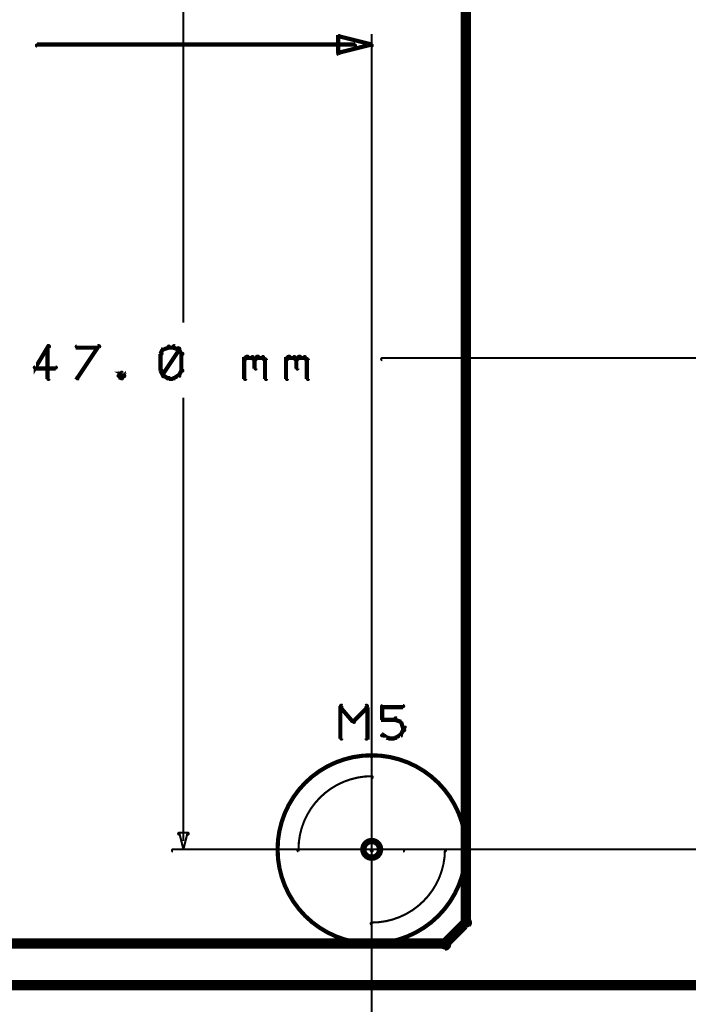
# Model space of a CAD drawing. Extents: x 35 to 575, y 26 to 553.
# Tile 81 of 125: x 179 to 211, y 459 to 506. Entities that reach past the tile are written whole.
import ezdxf

# ---------------------------------------------------------------- set-up
doc = ezdxf.new("R2010")
doc.units = 0
doc.layers.get('0').update_dxf_attribs({"linetype": 'CONTINUOUS'})
for name, color, linetype in [('BOTTOM', 22, 'CONTINUOUS'), ('COPPER', 2, 'CONTINUOUS'), ('DIMENSIONS', 3, 'CONTINUOUS'), ('DRAWING', 1, 'CONTINUOUS'), ('DRAWING2', 4, 'CONTINUOUS'), ('DRAWINGBOTTOM', 6, 'CONTINUOUS'), ('OUTLINES', 5, 'CONTINUOUS')]:
    doc.layers.add(name, color=color, linetype=linetype)

# ---------------------------------------------------------------- blocks, each defined once
blk = doc.blocks.new('VIA')
at = {"const_width": 0.3}
blk.add_lwpolyline([(-0.4, 0, 1), (0.4, 0, 1)], format="xyb", close=True, dxfattribs=at)

msp = doc.modelspace()

# ---------------------------------------------------------------- linework, layer by layer
at = {"layer": 'BOTTOM', "color": 251}
msp.add_lwpolyline([(145.4, 462, 0.5, 0.5, 0), (199.4, 462, 0, 0, 0), (199.4, 462, 0.3, 0.3, 0), (199.4, 461.8, 0.3, 0.3, 1), (199.4, 462.1, 0, 0, 0), (199.3, 462.1, 0.3, 0.3, 1), (199.5, 461.9, 0, 0, 0), (199.4, 462, 0, 0, 0), (199.4, 462, 0.5, 0.5, 0), (200.4, 463, 0, 0, 0), (200.4, 463, 0.3, 0.3, 0), (200.5, 462.9, 0.3, 0.3, 1), (200.3, 463.1, 0, 0, 0), (200.3, 463, 0.3, 0.3, 1), (200.5, 463, 0, 0, 0), (200.4, 463, 0, 0, 0), (200.4, 463, 0.5, 0.5, 0), (200.4, 517, 0, 0, 0)], format="xyseb", dxfattribs=at)
at = {"layer": 'DIMENSIONS', "color": 94}
for points in [[(186.9, 513.1, 0.1, 0.1, 1), (186.9, 513.1, 0, 0, 0), (186.9, 513.1, 0, 0, 0), (186.9, 513.1, 0.1, 0.1, 0), (186.9, 491.7, 0.1, 0.1, 0), (186.9, 491.7, 0, 0, 0), (186.9, 491.7, 0.1, 0.1, 0), (186.9, 491.7, 0.1, 0.1, 1), (186.9, 491.7, 0, 0, 0)], [(195.9, 474.4, 0.1, 0.1, 1), (195.9, 474.4, 0, 0, 0), (195.9, 474.4, 0, 0, 0), (195.9, 474.4, 0.1, 0.1, 0), (195.9, 505.5, 0.1, 0.1, 0), (195.9, 505.5, 0, 0, 0), (195.9, 505.5, 0.1, 0.1, 0), (195.9, 505.5, 0.1, 0.1, 1), (195.9, 505.5, 0, 0, 0)], [(195.1, 504.9, 0.1, 0.1, 1), (195.1, 505, 0, 0, 0), (195.1, 505, 0, 0, 0), (195.1, 505, 0.2, 0.2, 0), (179.9, 505, 0.2, 0.2, 0), (179.9, 505, 0, 0, 0), (179.9, 505, 0.1, 0.1, 0), (179.9, 505, 0.1, 0.1, 1), (179.9, 504.9, 0, 0, 0)], [(180.5, 490.5, 0.1, 0.1, 1), (180.4, 490.6, 0, 0, 0), (180.4, 490.5, 0, 0, 0), (180.4, 490.5, 0.2, 0.2, 0), (179.8, 489.5, 0.2, 0.2, 0), (179.8, 489.5, 0, 0, 0), (179.8, 489.5, 0.1, 0.1, 0), (179.8, 489.6, 0.1, 0.1, 1), (179.9, 489.5, 0, 0, 0)], [(180.4, 489, 0.1, 0.1, 1), (180.5, 489, 0, 0, 0), (180.4, 489, 0, 0, 0), (180.4, 489, 0.2, 0.2, 0), (180.4, 490.5, 0.2, 0.2, 0), (180.4, 490.5, 0, 0, 0), (180.4, 490.5, 0.1, 0.1, 0), (180.5, 490.5, 0.1, 0.1, 1), (180.4, 490.5, 0, 0, 0)], [(182.8, 490.5, 0.1, 0.1, 1), (182.8, 490.6, 0, 0, 0), (182.8, 490.5, 0, 0, 0), (182.8, 490.5, 0.2, 0.2, 0), (181.8, 490.5, 0.2, 0.2, 0), (181.8, 490.5, 0, 0, 0), (181.8, 490.5, 0.1, 0.1, 0), (181.8, 490.6, 0.1, 0.1, 1), (181.8, 490.5, 0, 0, 0)], [(181.8, 489.1, 0.1, 0.1, 1), (181.9, 489, 0, 0, 0), (181.8, 489, 0, 0, 0), (181.8, 489, 0.2, 0.2, 0), (182.8, 490.5, 0.2, 0.2, 0), (182.8, 490.5, 0, 0, 0), (182.8, 490.5, 0.1, 0.1, 0), (182.9, 490.5, 0.1, 0.1, 1), (182.8, 490.6, 0, 0, 0)], [(186, 490.4, 0.1, 0.1, 1), (185.9, 490.4, 0, 0, 0), (185.9, 490.4, 0, 0, 0), (185.9, 490.4, 0.2, 0.2, 0), (185.8, 490.2, 0.2, 0.2, 0), (185.8, 490.2, 0, 0, 0), (185.8, 490.2, 0.1, 0.1, 0), (185.8, 490.2, 0.1, 0.1, 1), (185.9, 490.2, 0, 0, 0)], [(185.9, 490.2, 0.1, 0.1, 1), (185.8, 490.2, 0, 0, 0), (185.8, 490.2, 0, 0, 0), (185.8, 490.2, 0.2, 0.2, 0), (185.8, 489.4, 0.2, 0.2, 0), (185.8, 489.4, 0, 0, 0), (185.8, 489.4, 0.1, 0.1, 0), (185.8, 489.4, 0.1, 0.1, 1), (185.9, 489.4, 0, 0, 0)], [(186.2, 490.5, 0.1, 0.1, 1), (186.2, 490.6, 0, 0, 0), (186.2, 490.5, 0, 0, 0), (186.2, 490.5, 0.2, 0.2, 0), (185.9, 490.4, 0.2, 0.2, 0), (185.9, 490.4, 0, 0, 0), (185.9, 490.4, 0.1, 0.1, 0), (185.9, 490.5, 0.1, 0.1, 1), (186, 490.4, 0, 0, 0)], [(185.9, 489.2, 0.1, 0.1, 1), (186, 489.1, 0, 0, 0), (185.9, 489.2, 0, 0, 0), (185.9, 489.2, 0.2, 0.2, 0), (186.7, 490.4, 0.2, 0.2, 0), (186.7, 490.4, 0, 0, 0), (186.7, 490.4, 0.1, 0.1, 0), (186.7, 490.4, 0.1, 0.1, 1), (186.6, 490.5, 0, 0, 0)], [(186.4, 490.5, 0.1, 0.1, 1), (186.4, 490.6, 0, 0, 0), (186.4, 490.5, 0, 0, 0), (186.4, 490.5, 0.2, 0.2, 0), (186.2, 490.5, 0.2, 0.2, 0), (186.2, 490.5, 0, 0, 0), (186.2, 490.5, 0.1, 0.1, 0), (186.2, 490.6, 0.1, 0.1, 1), (186.2, 490.5, 0, 0, 0)], [(186.7, 490.4, 0.1, 0.1, 1), (186.7, 490.5, 0, 0, 0), (186.7, 490.4, 0, 0, 0), (186.7, 490.4, 0.2, 0.2, 0), (186.4, 490.5, 0.2, 0.2, 0), (186.4, 490.5, 0, 0, 0), (186.4, 490.5, 0.1, 0.1, 0), (186.5, 490.6, 0.1, 0.1, 1), (186.4, 490.5, 0, 0, 0)], [(186.8, 490.2, 0.1, 0.1, 1), (186.9, 490.2, 0, 0, 0), (186.8, 490.2, 0, 0, 0), (186.8, 490.2, 0.2, 0.2, 0), (186.7, 490.4, 0.2, 0.2, 0), (186.7, 490.4, 0, 0, 0), (186.7, 490.4, 0.1, 0.1, 0), (186.7, 490.4, 0.1, 0.1, 1), (186.6, 490.4, 0, 0, 0)], [(186.8, 489.4, 0.1, 0.1, 1), (186.9, 489.4, 0, 0, 0), (186.8, 489.4, 0, 0, 0), (186.8, 489.4, 0.2, 0.2, 0), (186.8, 490.2, 0.2, 0.2, 0), (186.8, 490.2, 0, 0, 0), (186.8, 490.2, 0.1, 0.1, 0), (186.9, 490.2, 0.1, 0.1, 1), (186.8, 490.2, 0, 0, 0)], [(189.8, 490, 0.1, 0.1, 1), (189.8, 489.9, 0, 0, 0), (189.8, 489.9, 0, 0, 0), (189.8, 489.9, 0.2, 0.2, 0), (189.9, 490, 0.2, 0.2, 0), (189.9, 490, 0, 0, 0), (189.9, 490, 0.1, 0.1, 0), (190, 490, 0.1, 0.1, 1), (189.9, 490.1, 0, 0, 0)], [(189.8, 489, 0.1, 0.1, 1), (189.9, 489, 0, 0, 0), (189.8, 489, 0, 0, 0), (189.8, 489, 0.2, 0.2, 0), (189.8, 490, 0.2, 0.2, 0), (189.8, 490, 0, 0, 0), (189.8, 490, 0.1, 0.1, 0), (189.9, 490, 0.1, 0.1, 1), (189.8, 490, 0, 0, 0)], [(189.9, 490.1, 0.1, 0.1, 1), (189.9, 490, 0, 0, 0), (189.9, 490, 0, 0, 0), (189.9, 490, 0.2, 0.2, 0), (190.2, 490, 0.2, 0.2, 0), (190.2, 490, 0, 0, 0), (190.2, 490, 0.1, 0.1, 0), (190.2, 490, 0.1, 0.1, 1), (190.2, 490.1, 0, 0, 0)], [(190.2, 490.1, 0.1, 0.1, 1), (190.2, 490, 0, 0, 0), (190.2, 490, 0, 0, 0), (190.2, 490, 0.2, 0.2, 0), (190.3, 489.9, 0.2, 0.2, 0), (190.3, 489.9, 0, 0, 0), (190.3, 489.9, 0.1, 0.1, 0), (190.3, 489.9, 0.1, 0.1, 1), (190.3, 490, 0, 0, 0)], [(190.3, 490, 0.1, 0.1, 1), (190.3, 489.9, 0, 0, 0), (190.3, 489.9, 0, 0, 0), (190.3, 489.9, 0.2, 0.2, 0), (190.4, 490, 0.2, 0.2, 0), (190.4, 490, 0, 0, 0), (190.4, 490, 0.1, 0.1, 0), (190.5, 490, 0.1, 0.1, 1), (190.4, 490.1, 0, 0, 0)], [(190.4, 489.9, 0.1, 0.1, 1), (190.3, 489.9, 0, 0, 0), (190.3, 489.9, 0, 0, 0), (190.3, 489.9, 0.2, 0.2, 0), (190.3, 489.5, 0.2, 0.2, 0), (190.3, 489.5, 0, 0, 0), (190.3, 489.5, 0.1, 0.1, 0), (190.3, 489.5, 0.1, 0.1, 1), (190.4, 489.5, 0, 0, 0)], [(190.4, 490.1, 0.1, 0.1, 1), (190.4, 490, 0, 0, 0), (190.4, 490, 0, 0, 0), (190.4, 490, 0.2, 0.2, 0), (190.7, 490, 0.2, 0.2, 0), (190.7, 490, 0, 0, 0), (190.7, 490, 0.1, 0.1, 0), (190.7, 490, 0.1, 0.1, 1), (190.7, 490.1, 0, 0, 0)], [(190.7, 490.1, 0.1, 0.1, 1), (190.7, 490, 0, 0, 0), (190.7, 490, 0, 0, 0), (190.7, 490, 0.2, 0.2, 0), (190.8, 489.9, 0.2, 0.2, 0), (190.8, 489.9, 0, 0, 0), (190.8, 489.9, 0.1, 0.1, 0), (190.8, 489.9, 0.1, 0.1, 1), (190.8, 490, 0, 0, 0)], [(190.9, 489.9, 0.1, 0.1, 1), (190.8, 489.9, 0, 0, 0), (190.8, 489.9, 0, 0, 0), (190.8, 489.9, 0.2, 0.2, 0), (190.8, 489, 0.2, 0.2, 0), (190.8, 489, 0, 0, 0), (190.8, 489, 0.1, 0.1, 0), (190.8, 489, 0.1, 0.1, 1), (190.9, 489, 0, 0, 0)], [(191.8, 490, 0.1, 0.1, 1), (191.8, 489.9, 0, 0, 0), (191.8, 489.9, 0, 0, 0), (191.8, 489.9, 0.2, 0.2, 0), (191.9, 490, 0.2, 0.2, 0), (191.9, 490, 0, 0, 0), (191.9, 490, 0.1, 0.1, 0), (192, 490, 0.1, 0.1, 1), (191.9, 490.1, 0, 0, 0)], [(191.8, 489, 0.1, 0.1, 1), (191.9, 489, 0, 0, 0), (191.8, 489, 0, 0, 0), (191.8, 489, 0.2, 0.2, 0), (191.8, 490, 0.2, 0.2, 0), (191.8, 490, 0, 0, 0), (191.8, 490, 0.1, 0.1, 0), (191.9, 490, 0.1, 0.1, 1), (191.8, 490, 0, 0, 0)], [(191.9, 490.1, 0.1, 0.1, 1), (191.9, 490, 0, 0, 0), (191.9, 490, 0, 0, 0), (191.9, 490, 0.2, 0.2, 0), (192.2, 490, 0.2, 0.2, 0), (192.2, 490, 0, 0, 0), (192.2, 490, 0.1, 0.1, 0), (192.2, 490, 0.1, 0.1, 1), (192.2, 490.1, 0, 0, 0)], [(192.2, 490.1, 0.1, 0.1, 1), (192.2, 490, 0, 0, 0), (192.2, 490, 0, 0, 0), (192.2, 490, 0.2, 0.2, 0), (192.3, 489.9, 0.2, 0.2, 0), (192.3, 489.9, 0, 0, 0), (192.3, 489.9, 0.1, 0.1, 0), (192.3, 489.9, 0.1, 0.1, 1), (192.3, 490, 0, 0, 0)], [(192.3, 490, 0.1, 0.1, 1), (192.3, 489.9, 0, 0, 0), (192.3, 489.9, 0, 0, 0), (192.3, 489.9, 0.2, 0.2, 0), (192.4, 490, 0.2, 0.2, 0), (192.4, 490, 0, 0, 0), (192.4, 490, 0.1, 0.1, 0), (192.5, 490, 0.1, 0.1, 1), (192.4, 490.1, 0, 0, 0)], [(192.4, 489.9, 0.1, 0.1, 1), (192.3, 489.9, 0, 0, 0), (192.3, 489.9, 0, 0, 0), (192.3, 489.9, 0.2, 0.2, 0), (192.3, 489.5, 0.2, 0.2, 0), (192.3, 489.5, 0, 0, 0), (192.3, 489.5, 0.1, 0.1, 0), (192.3, 489.5, 0.1, 0.1, 1), (192.4, 489.5, 0, 0, 0)], [(192.4, 490.1, 0.1, 0.1, 1), (192.4, 490, 0, 0, 0), (192.4, 490, 0, 0, 0), (192.4, 490, 0.2, 0.2, 0), (192.7, 490, 0.2, 0.2, 0), (192.7, 490, 0, 0, 0), (192.7, 490, 0.1, 0.1, 0), (192.7, 490, 0.1, 0.1, 1), (192.7, 490.1, 0, 0, 0)], [(192.7, 490.1, 0.1, 0.1, 1), (192.7, 490, 0, 0, 0), (192.7, 490, 0, 0, 0), (192.7, 490, 0.2, 0.2, 0), (192.8, 489.9, 0.2, 0.2, 0), (192.8, 489.9, 0, 0, 0), (192.8, 489.9, 0.1, 0.1, 0), (192.8, 489.9, 0.1, 0.1, 1), (192.8, 490, 0, 0, 0)], [(192.9, 489.9, 0.1, 0.1, 1), (192.8, 489.9, 0, 0, 0), (192.8, 489.9, 0, 0, 0), (192.8, 489.9, 0.2, 0.2, 0), (192.8, 489, 0.2, 0.2, 0), (192.8, 489, 0, 0, 0), (192.8, 489, 0.1, 0.1, 0), (192.8, 489, 0.1, 0.1, 1), (192.9, 489, 0, 0, 0)], [(195.9, 490, 0.1, 0.1, 1), (195.9, 490, 0, 0, 0), (195.9, 490, 0, 0, 0), (195.9, 490, 0.1, 0.1, 0), (195.9, 440.5, 0.1, 0.1, 0), (195.9, 440.5, 0, 0, 0), (195.9, 440.5, 0.1, 0.1, 0), (195.9, 440.5, 0.1, 0.1, 1), (195.9, 440.5, 0, 0, 0)], [(196.4, 490, 0.1, 0.1, 1), (196.4, 489.9, 0, 0, 0), (196.4, 490, 0, 0, 0), (196.4, 490, 0.1, 0.1, 0), (276.9, 490, 0.1, 0.1, 0), (276.9, 490, 0, 0, 0), (276.9, 490, 0.1, 0.1, 0), (276.9, 489.9, 0.1, 0.1, 1), (276.9, 490, 0, 0, 0)], [(179.8, 489.6, 0.1, 0.1, 1), (179.8, 489.5, 0, 0, 0), (179.8, 489.5, 0, 0, 0), (179.8, 489.5, 0.2, 0.2, 0), (180.8, 489.5, 0.2, 0.2, 0), (180.8, 489.5, 0, 0, 0), (180.8, 489.5, 0.1, 0.1, 0), (180.8, 489.5, 0.1, 0.1, 1), (180.8, 489.6, 0, 0, 0)], [(184, 489.1, 0.1, 0.1, 1), (184.1, 489.2, 0, 0, 0), (184.1, 489.2, 0, 0, 0), (184.1, 489.2, 0.2, 0.2, 0), (183.9, 489.3, 0.2, 0.2, 0), (183.9, 489.3, 0, 0, 0), (183.9, 489.3, 0.1, 0.1, 0), (184, 489.3, 0.1, 0.1, 1), (183.9, 489.3, 0, 0, 0)], [(184, 489.3, 0.1, 0.1, 1), (183.9, 489.3, 0, 0, 0), (183.9, 489.3, 0, 0, 0), (183.9, 489.3, 0.2, 0.2, 0), (183.8, 489.2, 0.2, 0.2, 0), (183.8, 489.2, 0, 0, 0), (183.8, 489.2, 0.1, 0.1, 0), (183.8, 489.2, 0.1, 0.1, 1), (183.8, 489.1, 0, 0, 0)], [(183.8, 489.2, 0.1, 0.1, 1), (183.8, 489.1, 0, 0, 0), (183.8, 489.2, 0, 0, 0), (183.8, 489.2, 0.2, 0.2, 0), (183.9, 489, 0.2, 0.2, 0), (183.9, 489, 0, 0, 0), (183.9, 489, 0.1, 0.1, 0), (183.9, 489, 0.1, 0.1, 1), (184, 489.1, 0, 0, 0)], [(183.9, 489.1, 0.1, 0.1, 1), (184, 489, 0, 0, 0), (183.9, 489, 0, 0, 0), (183.9, 489, 0.2, 0.2, 0), (184.1, 489.2, 0.2, 0.2, 0), (184.1, 489.2, 0, 0, 0), (184.1, 489.2, 0.1, 0.1, 0), (184.1, 489.1, 0.1, 0.1, 1), (184, 489.2, 0, 0, 0)], [(185.9, 489.4, 0.1, 0.1, 1), (185.8, 489.4, 0, 0, 0), (185.8, 489.4, 0, 0, 0), (185.8, 489.4, 0.2, 0.2, 0), (185.9, 489.2, 0.2, 0.2, 0), (185.9, 489.2, 0, 0, 0), (185.9, 489.2, 0.1, 0.1, 0), (185.9, 489.2, 0.1, 0.1, 1), (186, 489.2, 0, 0, 0)], [(186.4, 489.1, 0.1, 0.1, 1), (186.5, 489, 0, 0, 0), (186.4, 489, 0, 0, 0), (186.4, 489, 0.2, 0.2, 0), (186.7, 489.2, 0.2, 0.2, 0), (186.7, 489.2, 0, 0, 0), (186.7, 489.2, 0.1, 0.1, 0), (186.7, 489.1, 0.1, 0.1, 1), (186.7, 489.2, 0, 0, 0)], [(186.6, 489.2, 0.1, 0.1, 1), (186.7, 489.2, 0, 0, 0), (186.7, 489.2, 0, 0, 0), (186.7, 489.2, 0.2, 0.2, 0), (186.8, 489.4, 0.2, 0.2, 0), (186.8, 489.4, 0, 0, 0), (186.8, 489.4, 0.1, 0.1, 0), (186.9, 489.4, 0.1, 0.1, 1), (186.8, 489.4, 0, 0, 0)], [(186, 489.2, 0.1, 0.1, 1), (185.9, 489.1, 0, 0, 0), (185.9, 489.2, 0, 0, 0), (185.9, 489.2, 0.2, 0.2, 0), (186.2, 489, 0.2, 0.2, 0), (186.2, 489, 0, 0, 0), (186.2, 489, 0.1, 0.1, 0), (186.2, 489, 0.1, 0.1, 1), (186.2, 489.1, 0, 0, 0)], [(186.2, 489.1, 0.1, 0.1, 1), (186.2, 489, 0, 0, 0), (186.2, 489, 0, 0, 0), (186.2, 489, 0.2, 0.2, 0), (186.4, 489, 0.2, 0.2, 0), (186.4, 489, 0, 0, 0), (186.4, 489, 0.1, 0.1, 0), (186.4, 489, 0.1, 0.1, 1), (186.4, 489.1, 0, 0, 0)], [(186.9, 466.9, 0.1, 0.1, 1), (186.9, 466.9, 0, 0, 0), (186.9, 466.9, 0, 0, 0), (186.9, 466.9, 0.1, 0.1, 0), (186.9, 488.1, 0.1, 0.1, 0), (186.9, 488.1, 0, 0, 0), (186.9, 488.1, 0.1, 0.1, 0), (186.9, 488.1, 0.1, 0.1, 1), (186.9, 488.1, 0, 0, 0)], [(197.4, 466.4, 0.1, 0.1, 1), (197.4, 466.5, 0, 0, 0), (197.4, 466.5, 0, 0, 0), (197.4, 466.5, 0.1, 0.1, 0), (186.4, 466.5, 0.1, 0.1, 0), (186.4, 466.5, 0, 0, 0), (186.4, 466.5, 0.1, 0.1, 0), (186.4, 466.5, 0.1, 0.1, 1), (186.4, 466.4, 0, 0, 0)], [(195.9, 466.5, 0.1, 0.1, 1), (195.9, 466.4, 0, 0, 0), (195.9, 466.5, 0, 0, 0), (195.9, 466.5, 0.1, 0.1, 0), (297.9, 466.5, 0.1, 0.1, 0), (297.9, 466.5, 0, 0, 0), (297.9, 466.5, 0.1, 0.1, 0), (297.9, 466.4, 0.1, 0.1, 1), (297.9, 466.5, 0, 0, 0)]]:
    msp.add_lwpolyline(points, format="xyseb", dxfattribs=at)
for points in [[(195.9, 504.9, 0.1, 0.1, 1), (195.9, 505, 0, 0, 0), (195.9, 505, 0, 0, 0), (195.9, 505, 0.2, 0.2, 0), (194.3, 504.6, 0, 0, 0), (194.3, 504.6, 0.1, 0.1, 0), (194.3, 504.6, 0.1, 0.1, 1), (194.3, 504.5, 0, 0, 0), (194.3, 504.6, 0.1, 0.1, 1), (194.4, 504.6, 0, 0, 0), (194.3, 504.6, 0, 0, 0), (194.3, 504.6, 0.2, 0.2, 0), (194.3, 505.4, 0, 0, 0), (194.3, 505.4, 0.1, 0.1, 0), (194.4, 505.4, 0.1, 0.1, 1), (194.3, 505.4, 0, 0, 0), (194.3, 505.4, 0.1, 0.1, 1), (194.3, 505.3, 0, 0, 0), (194.3, 505.4, 0, 0, 0), (194.3, 505.4, 0.2, 0.2, 0), (195.9, 505, 0.2, 0.2, 0), (195.9, 505, 0, 0, 0), (195.9, 505, 0.1, 0.1, 0), (195.9, 504.9, 0.1, 0.1, 1), (195.9, 505, 0, 0, 0)], [(186.9, 466.5, 0.1, 0.1, 1), (186.9, 466.5, 0, 0, 0), (186.9, 466.5, 0, 0, 0), (186.9, 466.5, 0.1, 0.1, 0), (186.7, 467.3, 0, 0, 0), (186.7, 467.3, 0.1, 0.1, 0), (186.7, 467.3, 0.1, 0.1, 1), (186.7, 467.3, 0, 0, 0), (186.7, 467.3, 0.1, 0.1, 1), (186.7, 467.2, 0, 0, 0), (186.7, 467.3, 0, 0, 0), (186.7, 467.3, 0.1, 0.1, 0), (187.1, 467.3, 0, 0, 0), (187.1, 467.3, 0.1, 0.1, 0), (187.1, 467.2, 0.1, 0.1, 1), (187.1, 467.3, 0, 0, 0), (187.1, 467.3, 0.1, 0.1, 1), (187.1, 467.3, 0, 0, 0), (187.1, 467.3, 0, 0, 0), (187.1, 467.3, 0.1, 0.1, 0), (186.9, 466.5, 0.1, 0.1, 0), (186.9, 466.5, 0, 0, 0), (186.9, 466.5, 0.1, 0.1, 0), (186.9, 466.5, 0.1, 0.1, 1), (186.9, 466.5, 0, 0, 0)]]:
    msp.add_lwpolyline(points, format="xyseb", close=True, dxfattribs=at)
at = {"layer": 'DRAWING', "color": 2}
for points in [[(94.9, 460, 0.5, 0.5, 0), (249.9, 460, 0, 0, 0), (249.9, 460, 0.3, 0.3, 0), (249.9, 459.8, 0.3, 0.3, 1), (249.9, 460.1, 0, 0, 0), (249.8, 460, 0.3, 0.3, 1), (250, 460, 0, 0, 0), (249.9, 460, 0, 0, 0), (249.9, 460, 0.5, 0.5, 0), (249.9, 525, 0, 0, 0), (249.9, 525, 0.3, 0.3, 0), (250, 525, 0.3, 0.3, 1), (249.8, 525, 0, 0, 0), (249.9, 524.8, 0.3, 0.3, 1), (249.9, 525.1, 0, 0, 0), (249.9, 525, 0, 0, 0), (249.9, 525, 0.5, 0.5, 0), (94.9, 525, 0, 0, 0)], [(194.5, 473.4, 0.1, 0.1, 1), (194.4, 473.3, 0, 0, 0), (194.4, 473.3, 0, 0, 0), (194.4, 473.3, 0.2, 0.2, 0), (195, 472.6, 0.2, 0.2, 0), (195, 472.6, 0, 0, 0), (195, 472.6, 0.1, 0.1, 0), (195, 472.6, 0.1, 0.1, 1), (195.1, 472.6, 0, 0, 0)], [(194.4, 471.8, 0.1, 0.1, 1), (194.5, 471.8, 0, 0, 0), (194.4, 471.8, 0, 0, 0), (194.4, 471.8, 0.2, 0.2, 0), (194.4, 473.3, 0.2, 0.2, 0), (194.4, 473.3, 0, 0, 0), (194.4, 473.3, 0.1, 0.1, 0), (194.5, 473.3, 0.1, 0.1, 1), (194.4, 473.3, 0, 0, 0)], [(195, 472.6, 0.1, 0.1, 1), (195.1, 472.6, 0, 0, 0), (195, 472.6, 0, 0, 0), (195, 472.6, 0.2, 0.2, 0), (195.7, 473.3, 0.2, 0.2, 0), (195.7, 473.3, 0, 0, 0), (195.7, 473.3, 0.1, 0.1, 0), (195.7, 473.3, 0.1, 0.1, 1), (195.6, 473.4, 0, 0, 0)], [(195.7, 473.3, 0.1, 0.1, 1), (195.6, 473.3, 0, 0, 0), (195.7, 473.3, 0, 0, 0), (195.7, 473.3, 0.2, 0.2, 0), (195.7, 471.8, 0.2, 0.2, 0), (195.7, 471.8, 0, 0, 0), (195.7, 471.8, 0.1, 0.1, 0), (195.6, 471.8, 0.1, 0.1, 1), (195.7, 471.8, 0, 0, 0)], [(196.4, 473.4, 0.1, 0.1, 1), (196.4, 473.3, 0, 0, 0), (196.4, 473.3, 0, 0, 0), (196.4, 473.3, 0.2, 0.2, 0), (197.4, 473.3, 0.2, 0.2, 0), (197.4, 473.3, 0, 0, 0), (197.4, 473.3, 0.1, 0.1, 0), (197.4, 473.3, 0.1, 0.1, 1), (197.4, 473.4, 0, 0, 0)], [(196.4, 472.7, 0.1, 0.1, 1), (196.5, 472.7, 0, 0, 0), (196.4, 472.7, 0, 0, 0), (196.4, 472.7, 0.2, 0.2, 0), (196.4, 473.3, 0.2, 0.2, 0), (196.4, 473.3, 0, 0, 0), (196.4, 473.3, 0.1, 0.1, 0), (196.5, 473.3, 0.1, 0.1, 1), (196.4, 473.3, 0, 0, 0)], [(197, 472.7, 0.1, 0.1, 1), (197, 472.8, 0, 0, 0), (197, 472.7, 0, 0, 0), (197, 472.7, 0.2, 0.2, 0), (196.4, 472.7, 0.2, 0.2, 0), (196.4, 472.7, 0, 0, 0), (196.4, 472.7, 0.1, 0.1, 0), (196.4, 472.8, 0.1, 0.1, 1), (196.4, 472.7, 0, 0, 0)], [(197.3, 472.6, 0.1, 0.1, 1), (197.3, 472.6, 0, 0, 0), (197.3, 472.6, 0, 0, 0), (197.3, 472.6, 0.2, 0.2, 0), (197, 472.7, 0.2, 0.2, 0), (197, 472.7, 0, 0, 0), (197, 472.7, 0.1, 0.1, 0), (197.1, 472.8, 0.1, 0.1, 1), (197, 472.7, 0, 0, 0)], [(197.4, 472.3, 0.1, 0.1, 1), (197.5, 472.4, 0, 0, 0), (197.4, 472.3, 0, 0, 0), (197.4, 472.3, 0.2, 0.2, 0), (197.3, 472.6, 0.2, 0.2, 0), (197.3, 472.6, 0, 0, 0), (197.3, 472.6, 0.1, 0.1, 0), (197.3, 472.6, 0.1, 0.1, 1), (197.2, 472.6, 0, 0, 0)], [(197.4, 472.2, 0.1, 0.1, 1), (197.5, 472.2, 0, 0, 0), (197.4, 472.2, 0, 0, 0), (197.4, 472.2, 0.2, 0.2, 0), (197.4, 472.3, 0.2, 0.2, 0), (197.4, 472.3, 0, 0, 0), (197.4, 472.3, 0.1, 0.1, 0), (197.5, 472.3, 0.1, 0.1, 1), (197.4, 472.3, 0, 0, 0)], [(196.4, 472, 0.1, 0.1, 1), (196.4, 471.9, 0, 0, 0), (196.4, 472, 0, 0, 0), (196.4, 472, 0.2, 0.2, 0), (196.7, 471.8, 0.2, 0.2, 0), (196.7, 471.8, 0, 0, 0), (196.7, 471.8, 0.1, 0.1, 0), (196.6, 471.8, 0.1, 0.1, 1), (196.7, 471.9, 0, 0, 0)], [(196.7, 471.9, 0.1, 0.1, 1), (196.7, 471.8, 0, 0, 0), (196.7, 471.8, 0, 0, 0), (196.7, 471.8, 0.2, 0.2, 0), (197, 471.8, 0.2, 0.2, 0), (197, 471.8, 0, 0, 0), (197, 471.8, 0.1, 0.1, 0), (197, 471.8, 0.1, 0.1, 1), (197, 471.9, 0, 0, 0)], [(197, 471.9, 0.1, 0.1, 1), (197.1, 471.8, 0, 0, 0), (197, 471.8, 0, 0, 0), (197, 471.8, 0.2, 0.2, 0), (197.3, 472, 0.2, 0.2, 0), (197.3, 472, 0, 0, 0), (197.3, 472, 0.1, 0.1, 0), (197.3, 471.9, 0.1, 0.1, 1), (197.3, 472, 0, 0, 0)], [(197.2, 472, 0.1, 0.1, 1), (197.3, 472, 0, 0, 0), (197.3, 472, 0, 0, 0), (197.3, 472, 0.2, 0.2, 0), (197.4, 472.2, 0.2, 0.2, 0), (197.4, 472.2, 0, 0, 0), (197.4, 472.2, 0.1, 0.1, 0), (197.5, 472.2, 0.1, 0.1, 1), (197.4, 472.2, 0, 0, 0)]]:
    msp.add_lwpolyline(points, format="xyseb", dxfattribs=at)
at = {"layer": 'DRAWINGBOTTOM', "color": 2}
for points in [[(195.9, 470.9, 0.1, 0.1, -1), (195.9, 471, 0, 0, 0), (195.9, 471, 0, 0, 0), (195.9, 471, 0.2, 0.2, -1), (195.9, 462, 0, 0, 0), (195.9, 462, 0.1, 0.1, 0), (195.9, 461.9, 0.1, 0.1, -1), (195.9, 462, 0, 0, 0), (195.9, 462, 0.1, 0.1, -1), (195.9, 461.9, 0, 0, 0), (195.9, 462, 0, 0, 0), (195.9, 462, 0.2, 0.2, -1), (195.9, 471, 0.2, 0.2, 0), (195.9, 471, 0, 0, 0), (195.9, 471, 0.1, 0.1, 0), (195.9, 471, 0.1, 0.1, -1), (195.9, 470.9, 0, 0, 0)], [(192.4, 466.5, 0.1, 0.1, -1), (192.4, 466.5, 0, 0, 0), (192.4, 466.5, 0, 0, 0), (192.4, 466.5, 0.1, 0.1, -0.414), (195.9, 470, 0, 0, 0), (195.9, 470, 0.1, 0.1, 0), (195.9, 470, 0.1, 0.1, -1), (195.9, 469.9, 0, 0, 0), (195.9, 470, 0.1, 0.1, -1), (195.9, 470, 0, 0, 0), (195.9, 470, 0, 0, 0), (195.9, 470, 0.1, 0.1, 0), (195.9, 466.5, 0, 0, 0), (195.9, 466.5, 0.1, 0.1, 0), (195.9, 466.5, 0.1, 0.1, -1), (195.9, 466.5, 0, 0, 0), (195.9, 466.5, 0.1, 0.1, -1), (195.9, 466.4, 0, 0, 0), (195.9, 466.5, 0, 0, 0), (195.9, 466.5, 0.1, 0.1, 0), (192.4, 466.5, 0.1, 0.1, 0), (192.4, 466.5, 0, 0, 0), (192.4, 466.5, 0.1, 0.1, 0), (192.4, 466.4, 0.1, 0.1, -1), (192.4, 466.5, 0, 0, 0)], [(199.4, 466.5, 0.1, 0.1, -1), (199.4, 466.5, 0, 0, 0), (199.4, 466.5, 0, 0, 0), (199.4, 466.5, 0.1, 0.1, -0.414), (195.9, 463, 0, 0, 0), (195.9, 463, 0.1, 0.1, 0), (195.9, 462.9, 0.1, 0.1, -1), (195.9, 463, 0, 0, 0), (195.9, 463, 0.1, 0.1, -1), (195.9, 463, 0, 0, 0), (195.9, 463, 0, 0, 0), (195.9, 463, 0.1, 0.1, 0), (195.9, 466.5, 0, 0, 0), (195.9, 466.5, 0.1, 0.1, 0), (195.9, 466.5, 0.1, 0.1, -1), (195.9, 466.5, 0, 0, 0), (195.9, 466.4, 0.1, 0.1, -1), (195.9, 466.5, 0, 0, 0), (195.9, 466.5, 0, 0, 0), (195.9, 466.5, 0.1, 0.1, 0), (199.4, 466.5, 0.1, 0.1, 0), (199.4, 466.5, 0, 0, 0), (199.4, 466.5, 0.1, 0.1, 0), (199.4, 466.5, 0.1, 0.1, -1), (199.4, 466.4, 0, 0, 0)]]:
    msp.add_lwpolyline(points, format="xyseb", close=True, dxfattribs=at)

# ---------------------------------------------------------------- block references
at = {"layer": 'BOTTOM', "color": 2}
msp.add_blockref('VIA', (195.9, 466.5), dxfattribs=at)
at = {"layer": 'COPPER', "color": 2}
msp.add_blockref('VIA', (195.9, 466.5), dxfattribs=at)
at = {"layer": 'DIMENSIONS', "color": 2}
msp.add_blockref('VIA', (195.9, 466.5), dxfattribs=at)
at = {"layer": 'DRAWING', "color": 2}
msp.add_blockref('VIA', (195.9, 466.5), dxfattribs=at)
at = {"layer": 'DRAWING2', "color": 2}
msp.add_blockref('VIA', (195.9, 466.5), dxfattribs=at)
at = {"layer": 'DRAWINGBOTTOM', "color": 2}
msp.add_blockref('VIA', (195.9, 466.5), dxfattribs=at)
at = {"layer": 'OUTLINES', "color": 2}
msp.add_blockref('VIA', (195.9, 466.5), dxfattribs=at)

doc.saveas('drawing.dxf')
